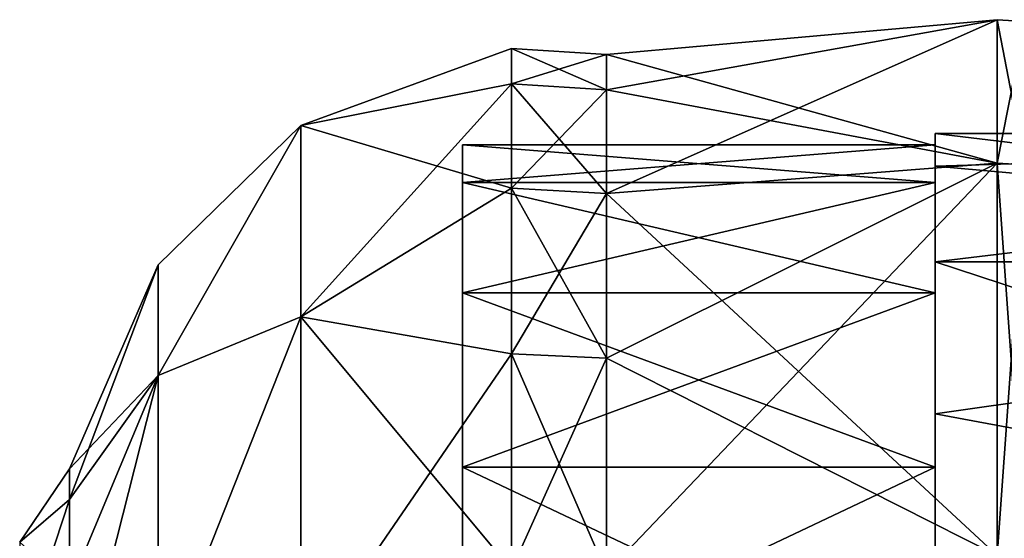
# Model space of a CAD drawing. Header units: millimetres. Extents: x -83 to 0, y -130 to 130.
# Tile 65 of 84: x -76 to -54, y 52 to 64. Entities that reach past the tile are written whole.
import ezdxf

# ---------------------------------------------------------------- set-up
doc = ezdxf.new("R2010")
doc.units = ezdxf.units.MM
doc.header["$LTSCALE"] = 65.185185
for name, color, linetype in [('248', 7, 'CONTINUOUS'), ('249', 7, 'CONTINUOUS'), ('250', 7, 'CONTINUOUS'), ('253', 7, 'CONTINUOUS'), ('281', 7, 'CONTINUOUS'), ('286', 7, 'CONTINUOUS'), ('287', 7, 'CONTINUOUS'), ('288', 7, 'CONTINUOUS'), ('292', 7, 'CONTINUOUS'), ('338', 7, 'CONTINUOUS')]:
    doc.layers.add(name, color=color, linetype=linetype)

msp = doc.modelspace()

# ---------------------------------------------------------------- linework, layer by layer
at = {"layer": '248', "linetype": 'CONTINUOUS'}
for points in [[(-66.5, 61, 0), (-66.5, 60.161, -5.876), (-56, 61, 0), (-66.5, 61, 0)], [(-56, 61, 0), (-66.5, 60.161, -5.876), (-56, 60.161, -5.876), (-56, 61, 0)], [(-66.5, 60.161, 5.876), (-66.5, 61, 0), (-56, 60.161, 5.876), (-66.5, 60.161, 5.876)], [(-56, 60.161, 5.876), (-66.5, 61, 0), (-56, 61, 0), (-56, 60.161, 5.876)], [(-66.5, 60.161, -5.876), (-66.5, 57.711, -11.283), (-56, 60.161, -5.876), (-66.5, 60.161, -5.876)], [(-56, 60.161, -5.876), (-66.5, 57.711, -11.283), (-56, 57.711, -11.283), (-56, 60.161, -5.876)], [(-66.5, 57.711, 11.283), (-66.5, 60.161, 5.876), (-56, 57.711, 11.283), (-66.5, 57.711, 11.283)], [(-56, 57.711, 11.283), (-66.5, 60.161, 5.876), (-56, 60.161, 5.876), (-56, 57.711, 11.283)], [(-66.5, 57.711, -11.283), (-66.5, 53.846, -15.788), (-56, 57.711, -11.283), (-66.5, 57.711, -11.283)], [(-56, 57.711, -11.283), (-66.5, 53.846, -15.788), (-56, 53.846, -15.788), (-56, 57.711, -11.283)], [(-66.5, 53.846, 15.788), (-66.5, 57.711, 11.283), (-56, 53.846, 15.788), (-66.5, 53.846, 15.788)], [(-56, 53.846, 15.788), (-66.5, 57.711, 11.283), (-56, 57.711, 11.283), (-56, 53.846, 15.788)], [(-66.5, 53.846, -15.788), (-66.5, 48.875, -19.032), (-56, 53.846, -15.788), (-66.5, 53.846, -15.788)], [(-56, 53.846, -15.788), (-66.5, 48.875, -19.032), (-56, 48.875, -19.032), (-56, 53.846, -15.788)], [(-66.5, 48.875, 19.032), (-66.5, 53.846, 15.788), (-56, 48.875, 19.032), (-66.5, 48.875, 19.032)], [(-56, 48.875, 19.032), (-66.5, 53.846, 15.788), (-56, 53.846, 15.788), (-56, 48.875, 19.032)]]:
    msp.add_3dface(points, dxfattribs=at)
at = {"layer": '249', "linetype": 'CONTINUOUS'}
for points in [[(-66.5, 60.161, -5.876), (-66.5, 61, 0), (-66.5, 47.583, -2.548), (-66.5, 60.161, -5.876)], [(-66.5, 61, 0), (-66.5, 60.161, 5.876), (-66.5, 47.583, 2.548), (-66.5, 61, 0)], [(-66.5, 47.583, -2.548), (-66.5, 61, 0), (-66.5, 47.583, 2.548), (-66.5, 47.583, -2.548)], [(-66.5, 57.711, -11.283), (-66.5, 60.161, -5.876), (-66.5, 39.601, -7.99), (-66.5, 57.711, -11.283)], [(-66.5, 39.601, -7.99), (-66.5, 60.161, -5.876), (-66.5, 44.507, -6.61), (-66.5, 39.601, -7.99)], [(-66.5, 44.507, -6.61), (-66.5, 60.161, -5.876), (-66.5, 47.583, -2.548), (-66.5, 44.507, -6.61)], [(-66.5, 60.161, 5.876), (-66.5, 57.711, 11.283), (-66.5, 44.507, 6.61), (-66.5, 60.161, 5.876)], [(-66.5, 47.583, 2.548), (-66.5, 60.161, 5.876), (-66.5, 44.507, 6.61), (-66.5, 47.583, 2.548)], [(-66.5, 53.846, -15.788), (-66.5, 57.711, -11.283), (-66.5, 24.373, -12.68), (-66.5, 53.846, -15.788)], [(-66.5, 24.373, -12.68), (-66.5, 57.711, -11.283), (-66.5, 24.653, -8.673), (-66.5, 24.373, -12.68)], [(-66.5, 24.653, -8.673), (-66.5, 57.711, -11.283), (-66.5, 39.601, -7.99), (-66.5, 24.653, -8.673)], [(-66.5, 57.711, 11.283), (-66.5, 53.846, 15.788), (-66.5, 24.373, 12.68), (-66.5, 57.711, 11.283)], [(-66.5, 44.507, 6.61), (-66.5, 57.711, 11.283), (-66.5, 39.601, 7.99), (-66.5, 44.507, 6.61)], [(-66.5, 39.601, 7.99), (-66.5, 57.711, 11.283), (-66.5, 24.653, 8.673), (-66.5, 39.601, 7.99)], [(-66.5, 24.653, 8.673), (-66.5, 57.711, 11.283), (-66.5, 24.373, 12.68), (-66.5, 24.653, 8.673)], [(-66.5, 26.501, -16.087), (-66.5, 48.875, -19.032), (-66.5, 53.846, -15.788), (-66.5, 26.501, -16.087)], [(-66.5, 26.501, -16.087), (-66.5, 53.846, -15.788), (-66.5, 24.373, -12.68), (-66.5, 26.501, -16.087)], [(-66.5, 53.846, 15.788), (-66.5, 48.875, 19.032), (-66.5, 26.501, 16.087), (-66.5, 53.846, 15.788)], [(-66.5, 53.846, 15.788), (-66.5, 26.501, 16.087), (-66.5, 24.373, 12.68), (-66.5, 53.846, 15.788)]]:
    msp.add_3dface(points, dxfattribs=at)
at = {"layer": '250', "linetype": 'CONTINUOUS'}
for points in [[(-56, 60.526, 5.5), (-56, 61, 0), (-56, 61.25), (-56, 60.526, 5.5)], [(-56, 61.25), (-56, 61, 0), (-56, 60.526, -5.5), (-56, 61.25)], [(-56, 60.161, 5.876), (-56, 61, 0), (-56, 60.526, 5.5), (-56, 60.161, 5.876)], [(-56, 61, 0), (-56, 60.161, -5.876), (-56, 60.526, -5.5), (-56, 61, 0)], [(-56, 58.403, 10.625), (-56, 60.161, 5.876), (-56, 60.526, 5.5), (-56, 58.403, 10.625)], [(-56, 60.526, -5.5), (-56, 60.161, -5.876), (-56, 58.403, -10.625), (-56, 60.526, -5.5)], [(-56, 57.711, 11.283), (-56, 60.161, 5.876), (-56, 58.403, 10.625), (-56, 57.711, 11.283)], [(-56, 60.161, -5.876), (-56, 57.711, -11.283), (-56, 58.403, -10.625), (-56, 60.161, -5.876)], [(-56, 55.026, 15.026), (-56, 57.711, 11.283), (-56, 58.403, 10.625), (-56, 55.026, 15.026)], [(-56, 58.403, -10.625), (-56, 57.711, -11.283), (-56, 55.026, -15.026), (-56, 58.403, -10.625)], [(-56, 53.846, 15.788), (-56, 57.711, 11.283), (-56, 55.026, 15.026), (-56, 53.846, 15.788)], [(-56, 57.711, -11.283), (-56, 53.846, -15.788), (-56, 55.026, -15.026), (-56, 57.711, -11.283)], [(-56, 50.625, 18.403), (-56, 53.846, 15.788), (-56, 55.026, 15.026), (-56, 50.625, 18.403)], [(-56, 55.026, -15.026), (-56, 53.846, -15.788), (-56, 50.625, -18.403), (-56, 55.026, -15.026)], [(-56, 48.875, 19.032), (-56, 53.846, 15.788), (-56, 50.625, 18.403), (-56, 48.875, 19.032)], [(-56, 53.846, -15.788), (-56, 48.875, -19.032), (-56, 50.625, -18.403), (-56, 53.846, -15.788)]]:
    msp.add_3dface(points, dxfattribs=at)
at = {"layer": '253', "linetype": 'CONTINUOUS'}
for points in [[(-54.62, 63.774, 0), (-54.62, 60.589, -11.887), (-63.3, 63), (-54.62, 63.774, 0)], [(-54.62, 60.589, 11.887), (-54.62, 63.774, 0), (-63.3, 59.919, 11.5), (-54.62, 60.589, 11.887)], [(-63.3, 59.919, 11.5), (-54.62, 63.774, 0), (-63.3, 62.216, 5.953), (-63.3, 59.919, 11.5)], [(-63.3, 62.216, 5.953), (-54.62, 63.774, 0), (-63.3, 63), (-63.3, 62.216, 5.953)], [(-63.3, 63), (-54.62, 60.589, -11.887), (-63.3, 62.216, -5.953), (-63.3, 63)], [(-63.3, 62.216, -5.953), (-54.62, 60.589, -11.887), (-63.3, 59.919, -11.5), (-63.3, 62.216, -5.953)], [(-54.62, 60.589, -11.887), (-54.62, 51.887, -20.589), (-63.3, 59.919, -11.5), (-54.62, 60.589, -11.887)], [(-54.62, 51.887, 20.589), (-54.62, 60.589, 11.887), (-63.3, 51.5, 19.919), (-54.62, 51.887, 20.589)], [(-63.3, 51.5, 19.919), (-54.62, 60.589, 11.887), (-63.3, 56.263, 16.263), (-63.3, 51.5, 19.919)], [(-63.3, 56.263, 16.263), (-54.62, 60.589, 11.887), (-63.3, 59.919, 11.5), (-63.3, 56.263, 16.263)], [(-63.3, 59.919, -11.5), (-54.62, 51.887, -20.589), (-63.3, 56.263, -16.263), (-63.3, 59.919, -11.5)], [(-63.3, 56.263, -16.263), (-54.62, 51.887, -20.589), (-63.3, 51.5, -19.919), (-63.3, 56.263, -16.263)]]:
    msp.add_3dface(points, dxfattribs=at)
at = {"layer": '281', "linetype": 'CONTINUOUS'}
for points in [[(-54.62, 60.589, -11.887), (-54.62, 63.774, 0), (-54.005, 60.551, -11.865), (-54.62, 60.589, -11.887)], [(-54.62, 63.774, 0), (-54.62, 60.589, 11.887), (-54.005, 63.731, 0), (-54.62, 63.774, 0)], [(-54.62, 63.774, 0), (-54.005, 63.731, 0), (-54.005, 60.551, -11.865), (-54.62, 63.774, 0)], [(-54.62, 60.589, 11.887), (-54.005, 60.551, 11.865), (-54.005, 63.731, 0), (-54.62, 60.589, 11.887)], [(-54.62, 51.887, -20.589), (-54.62, 60.589, -11.887), (-54.005, 51.865, -20.551), (-54.62, 51.887, -20.589)], [(-54.62, 60.589, -11.887), (-54.005, 60.551, -11.865), (-54.005, 51.865, -20.551), (-54.62, 60.589, -11.887)], [(-54.62, 60.589, 11.887), (-54.62, 51.887, 20.589), (-54.005, 60.551, 11.865), (-54.62, 60.589, 11.887)], [(-54.62, 51.887, 20.589), (-54.005, 51.865, 20.551), (-54.005, 60.551, 11.865), (-54.62, 51.887, 20.589)]]:
    msp.add_3dface(points, dxfattribs=at)
at = {"layer": '286', "linetype": 'CONTINUOUS'}
for points in [[(-63.3, 63), (-63.3, 62.216, -5.953), (-65.406, 63.136), (-63.3, 63)], [(-65.406, 62.348, 5.988), (-63.3, 63), (-65.406, 63.136), (-65.406, 62.348, 5.988)], [(-65.406, 63.136), (-63.3, 62.216, -5.953), (-65.406, 62.348, -5.988), (-65.406, 63.136)], [(-63.3, 62.216, 5.953), (-63.3, 63), (-65.406, 62.348, 5.988), (-63.3, 62.216, 5.953)], [(-65.406, 60.036, 11.568), (-63.3, 62.216, 5.953), (-65.406, 62.348, 5.988), (-65.406, 60.036, 11.568)], [(-63.3, 62.216, -5.953), (-63.3, 59.919, -11.5), (-65.406, 62.348, -5.988), (-63.3, 62.216, -5.953)], [(-65.406, 62.348, -5.988), (-63.3, 59.919, -11.5), (-65.406, 60.036, -11.568), (-65.406, 62.348, -5.988)], [(-63.3, 59.919, 11.5), (-63.3, 62.216, 5.953), (-65.406, 60.036, 11.568), (-63.3, 59.919, 11.5)], [(-65.406, 56.36, 16.36), (-63.3, 59.919, 11.5), (-65.406, 60.036, 11.568), (-65.406, 56.36, 16.36)], [(-63.3, 59.919, -11.5), (-63.3, 56.263, -16.263), (-65.406, 60.036, -11.568), (-63.3, 59.919, -11.5)], [(-65.406, 60.036, -11.568), (-63.3, 56.263, -16.263), (-65.406, 56.36, -16.36), (-65.406, 60.036, -11.568)], [(-63.3, 56.263, 16.263), (-63.3, 59.919, 11.5), (-65.406, 56.36, 16.36), (-63.3, 56.263, 16.263)], [(-65.406, 51.568, 20.036), (-63.3, 56.263, 16.263), (-65.406, 56.36, 16.36), (-65.406, 51.568, 20.036)], [(-63.3, 56.263, -16.263), (-63.3, 51.5, -19.919), (-65.406, 56.36, -16.36), (-63.3, 56.263, -16.263)], [(-65.406, 56.36, -16.36), (-63.3, 51.5, -19.919), (-65.406, 51.568, -20.036), (-65.406, 56.36, -16.36)], [(-63.3, 51.5, 19.919), (-63.3, 56.263, 16.263), (-65.406, 51.568, 20.036), (-63.3, 51.5, 19.919)]]:
    msp.add_3dface(points, dxfattribs=at)
at = {"layer": '287', "linetype": 'CONTINUOUS'}
for points in [[(-65.406, 62.348, 5.988), (-65.406, 63.136), (-70.092, 61.428, 4.891), (-65.406, 62.348, 5.988)], [(-65.406, 63.136), (-65.406, 62.348, -5.988), (-70.092, 61.428, -4.891), (-65.406, 63.136)], [(-70.092, 61.428, 4.891), (-65.406, 63.136), (-70.092, 61.428, -4.891), (-70.092, 61.428, 4.891)], [(-65.406, 60.036, 11.568), (-65.406, 62.348, 5.988), (-70.092, 57.184, 13.704), (-65.406, 60.036, 11.568)], [(-70.092, 57.184, 13.704), (-65.406, 62.348, 5.988), (-70.092, 61.428, 4.891), (-70.092, 57.184, 13.704)], [(-65.406, 62.348, -5.988), (-65.406, 60.036, -11.568), (-70.092, 61.428, -4.891), (-65.406, 62.348, -5.988)], [(-70.092, 57.184, 13.704), (-70.092, 61.428, 4.891), (-73.26, 55.88, 9.168), (-70.092, 57.184, 13.704)], [(-70.092, 61.428, 4.891), (-70.092, 61.428, -4.891), (-73.26, 58.337), (-70.092, 61.428, 4.891)], [(-73.26, 55.88, 9.168), (-70.092, 61.428, 4.891), (-73.26, 58.337), (-73.26, 55.88, 9.168)], [(-70.092, 61.428, -4.891), (-70.092, 57.184, -13.704), (-73.26, 55.88, -9.168), (-70.092, 61.428, -4.891)], [(-73.26, 58.337), (-70.092, 61.428, -4.891), (-73.26, 55.88, -9.168), (-73.26, 58.337)], [(-70.092, 61.428, -4.891), (-65.406, 60.036, -11.568), (-70.092, 57.184, -13.704), (-70.092, 61.428, -4.891)], [(-65.406, 56.36, 16.36), (-65.406, 60.036, 11.568), (-70.092, 57.184, 13.704), (-65.406, 56.36, 16.36)], [(-65.406, 60.036, -11.568), (-65.406, 56.36, -16.36), (-70.092, 57.184, -13.704), (-65.406, 60.036, -11.568)], [(-70.092, 49.536, 19.803), (-70.092, 57.184, 13.704), (-73.26, 49.168, 15.88), (-70.092, 49.536, 19.803)], [(-73.26, 49.168, 15.88), (-70.092, 57.184, 13.704), (-73.26, 55.88, 9.168), (-73.26, 49.168, 15.88)], [(-70.092, 57.184, -13.704), (-70.092, 49.536, -19.803), (-73.26, 49.168, -15.88), (-70.092, 57.184, -13.704)], [(-73.26, 55.88, -9.168), (-70.092, 57.184, -13.704), (-73.26, 49.168, -15.88), (-73.26, 55.88, -9.168)], [(-70.092, 49.536, 19.803), (-65.406, 56.36, 16.36), (-70.092, 57.184, 13.704), (-70.092, 49.536, 19.803)], [(-65.406, 56.36, -16.36), (-65.406, 51.568, -20.036), (-70.092, 57.184, -13.704), (-65.406, 56.36, -16.36)], [(-70.092, 57.184, -13.704), (-65.406, 51.568, -20.036), (-70.092, 49.536, -19.803), (-70.092, 57.184, -13.704)], [(-65.406, 51.568, 20.036), (-65.406, 56.36, 16.36), (-70.092, 49.536, 19.803), (-65.406, 51.568, 20.036)]]:
    msp.add_3dface(points, dxfattribs=at)
at = {"layer": '288', "linetype": 'CONTINUOUS'}
for points in [[(-73.26, 55.88, 9.168), (-73.26, 58.337), (-75.226, 53.13, 4.266), (-73.26, 55.88, 9.168)], [(-73.26, 58.337), (-73.26, 55.88, -9.168), (-75.226, 53.806), (-73.26, 58.337)], [(-75.226, 53.13, 4.266), (-73.26, 58.337), (-75.226, 53.806), (-75.226, 53.13, 4.266)], [(-73.26, 49.168, 15.88), (-73.26, 55.88, 9.168), (-75.226, 48.115, 11.169), (-73.26, 49.168, 15.88)], [(-75.226, 48.115, 11.169), (-73.26, 55.88, 9.168), (-75.226, 51.169, 8.115), (-75.226, 48.115, 11.169)], [(-75.226, 51.169, 8.115), (-73.26, 55.88, 9.168), (-75.226, 53.13, 4.266), (-75.226, 51.169, 8.115)], [(-73.26, 55.88, -9.168), (-73.26, 49.168, -15.88), (-75.226, 51.169, -8.115), (-73.26, 55.88, -9.168)], [(-75.226, 53.806), (-73.26, 55.88, -9.168), (-75.226, 53.13, -4.266), (-75.226, 53.806)], [(-75.226, 53.13, -4.266), (-73.26, 55.88, -9.168), (-75.226, 51.169, -8.115), (-75.226, 53.13, -4.266)]]:
    msp.add_3dface(points, dxfattribs=at)
at = {"layer": '292', "linetype": 'CONTINUOUS'}
for points in [[(-75.226, 53.13, 4.266), (-75.226, 53.806), (-76.332, 52.179, 2.78), (-75.226, 53.13, 4.266)], [(-75.226, 53.806), (-75.226, 53.13, -4.266), (-76.332, 52.179, -2.78), (-75.226, 53.806)], [(-75.226, 53.806), (-76.332, 52.179, -2.78), (-76.332, 52.179, 2.78), (-75.226, 53.806)], [(-75.226, 51.169, 8.115), (-75.226, 53.13, 4.266), (-76.332, 49.766, 7.789), (-75.226, 51.169, 8.115)], [(-75.226, 53.13, 4.266), (-76.332, 52.179, 2.78), (-76.332, 49.766, 7.789), (-75.226, 53.13, 4.266)], [(-75.226, 53.13, -4.266), (-75.226, 51.169, -8.115), (-76.332, 52.179, -2.78), (-75.226, 53.13, -4.266)]]:
    msp.add_3dface(points, dxfattribs=at)
at = {"layer": '338', "linetype": 'CONTINUOUS'}
for points in [[(-56, 60.526, 5.5), (-56, 61.25), (-32.3, 58.403, 10.625), (-56, 60.526, 5.5)], [(-56, 61.25), (-56, 60.526, -5.5), (-32.3, 61.25, 0), (-56, 61.25)], [(-32.3, 58.403, 10.625), (-56, 61.25), (-32.3, 61.25, 0), (-32.3, 58.403, 10.625)], [(-56, 60.526, -5.5), (-56, 58.403, -10.625), (-32.3, 61.25, 0), (-56, 60.526, -5.5)], [(-32.3, 61.25, 0), (-56, 58.403, -10.625), (-32.3, 58.403, -10.625), (-32.3, 61.25, 0)], [(-56, 58.403, 10.625), (-56, 60.526, 5.5), (-32.3, 58.403, 10.625), (-56, 58.403, 10.625)], [(-56, 55.026, 15.026), (-56, 58.403, 10.625), (-32.3, 50.625, 18.403), (-56, 55.026, 15.026)], [(-32.3, 50.625, 18.403), (-56, 58.403, 10.625), (-32.3, 58.403, 10.625), (-32.3, 50.625, 18.403)], [(-56, 58.403, -10.625), (-56, 55.026, -15.026), (-32.3, 58.403, -10.625), (-56, 58.403, -10.625)], [(-56, 55.026, -15.026), (-56, 50.625, -18.403), (-32.3, 58.403, -10.625), (-56, 55.026, -15.026)], [(-32.3, 58.403, -10.625), (-56, 50.625, -18.403), (-32.3, 50.625, -18.403), (-32.3, 58.403, -10.625)], [(-56, 50.625, 18.403), (-56, 55.026, 15.026), (-32.3, 50.625, 18.403), (-56, 50.625, 18.403)]]:
    msp.add_3dface(points, dxfattribs=at)

doc.saveas('drawing.dxf')
